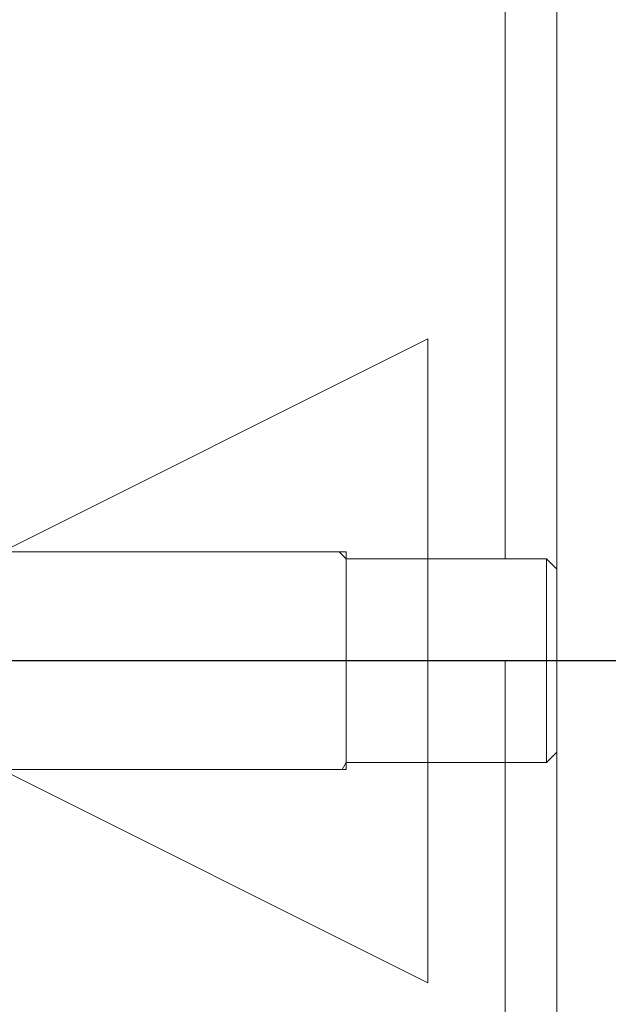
# Model space of a CAD drawing. Header units: millimetres. Extents: x -16331 to -10174, y -4135 to -3584.
# Tile 127 of 256: x -10364.951 to -10364.837, y -3997.356 to -3997.165. Entities that reach past the tile are written whole.
import ezdxf

# ---------------------------------------------------------------- set-up
doc = ezdxf.new("R2010")
doc.units = ezdxf.units.MM
for name, color, linetype, lineweight in [('AF-Peça de utilização', 152, 'Continuous', 18), ('I-WALL', 7, 'Continuous', 5), ('IFC-IfcFlowTerminal-Contorno', 250, 'Continuous', 5), ('IFC-IfcWall-Contorno', 250, 'Continuous', 5), ('IFC-IfcWallStandardCase-Contorno', 250, 'Continuous', 5)]:
    doc.layers.add(name, color=color, linetype=linetype, lineweight=lineweight)
doc.layers.add('P-SANR-FIXT', color=7, linetype='Continuous')
doc.layers.add('Simbolos', color=7, linetype='Continuous')

msp = doc.modelspace()

# ---------------------------------------------------------------- linework, layer by layer
at = {"layer": 'AF-Peça de utilização'}
for p, q in [((-10364.87209, -3997.22733), (-10364.99709, -3997.28983)), ((-10364.87209, -3997.35233), (-10364.87209, -3997.22733)), ((-10364.74709, -3997.28983), (-10364.99709, -3997.28983)), ((-10364.99709, -3997.28983), (-10364.87209, -3997.35233))]:
    msp.add_line(p, q, dxfattribs=at)
at = {"layer": 'I-WALL', "lineweight": 5}
msp.add_line((-10364.84709, -3996.28984), (-10364.84709, -3998.20984), dxfattribs=at)
at = {"layer": 'IFC-IfcFlowTerminal-Contorno', "lineweight": 5}
for p, q in [((-10364.88795, -3997.26869), (-10364.97027, -3997.26869)), ((-10364.88795, -3997.26941), (-10364.88795, -3997.26869)), ((-10364.88795, -3997.27007), (-10364.88795, -3997.26941)), ((-10364.88795, -3997.27152), (-10364.88795, -3997.27007)), ((-10364.88795, -3997.27007), (-10364.88795, -3997.27586)), ((-10364.85709, -3997.27007), (-10364.88795, -3997.27007)), ((-10364.84909, -3997.27007), (-10364.85709, -3997.27007)), ((-10364.84909, -3997.27586), (-10364.84909, -3997.27007)), ((-10364.88795, -3997.27488), (-10364.88795, -3997.27152)), ((-10364.88795, -3997.27926), (-10364.88795, -3997.27488)), ((-10364.88795, -3997.27586), (-10364.88795, -3997.28983)), ((-10364.84909, -3997.28983), (-10364.84909, -3997.27586)), ((-10364.88795, -3997.28435), (-10364.88795, -3997.27926)), ((-10364.88795, -3997.28982), (-10364.88795, -3997.28435)), ((-10364.88795, -3997.29529), (-10364.88795, -3997.28982)), ((-10364.88795, -3997.28983), (-10364.87824, -3997.28983)), ((-10364.88795, -3997.28983), (-10364.88795, -3997.3038)), ((-10364.87824, -3997.28983), (-10364.88795, -3997.28983)), ((-10364.87824, -3997.28983), (-10364.86852, -3997.28983)), ((-10364.86852, -3997.28983), (-10364.87824, -3997.28983)), ((-10364.86852, -3997.28983), (-10364.85709, -3997.28983)), ((-10364.85881, -3997.28983), (-10364.86852, -3997.28983)), ((-10364.85709, -3997.28983), (-10364.85881, -3997.28983)), ((-10364.85709, -3997.28983), (-10364.84909, -3997.28983)), ((-10364.88795, -3997.29606), (-10364.88795, -3997.29529)), ((-10364.88795, -3997.30039), (-10364.88795, -3997.29606)), ((-10364.88795, -3997.30476), (-10364.88795, -3997.30039)), ((-10364.88795, -3997.3038), (-10364.88795, -3997.30959)), ((-10364.88795, -3997.30812), (-10364.88795, -3997.30476)), ((-10364.88795, -3997.30959), (-10364.88795, -3997.30812)), ((-10364.88795, -3997.31023), (-10364.88795, -3997.30959)), ((-10364.88795, -3997.30959), (-10364.85709, -3997.30959)), ((-10364.88795, -3997.31095), (-10364.88795, -3997.31023)), ((-10364.9736, -3997.31095), (-10364.88795, -3997.31095))]:
    msp.add_line(p, q, dxfattribs=at)
at = {"layer": 'IFC-IfcWall-Contorno', "lineweight": 5}
msp.add_line((-10364.84709, -3996.28983), (-10364.84709, -3997.88983), dxfattribs=at)
at = {"layer": 'IFC-IfcWallStandardCase-Contorno', "lineweight": 5}
for p, q in [((-10364.85709, -3996.28983), (-10364.85709, -3997.27007)), ((-10364.84709, -3997.28983), (-10364.84709, -3996.28983)), ((-10364.85709, -3997.28983), (-10364.85709, -3997.30959)), ((-10364.84709, -3997.88983), (-10364.84709, -3997.28983)), ((-10364.85709, -3997.30959), (-10364.85709, -3997.88983))]:
    msp.add_line(p, q, dxfattribs=at)
at = {"layer": 'P-SANR-FIXT', "lineweight": 5}
for p, q in [((-10364.96491, -3997.26869), (-10364.88932, -3997.26869)), ((-10364.88795, -3997.26869), (-10364.96457, -3997.26869)), ((-10364.88932, -3997.26869), (-10364.88795, -3997.27006)), ((-10364.88795, -3997.2687), (-10364.88932, -3997.2687)), ((-10364.88795, -3997.26869), (-10364.88795, -3997.31094)), ((-10364.88795, -3997.26942), (-10364.88795, -3997.2687)), ((-10364.88795, -3997.27006), (-10364.84909, -3997.27006)), ((-10364.84909, -3997.27006), (-10364.88795, -3997.27006)), ((-10364.84909, -3997.27006), (-10364.84709, -3997.27206)), ((-10364.84909, -3997.27006), (-10364.84709, -3997.27206)), ((-10364.84909, -3997.30957), (-10364.84909, -3997.27006)), ((-10364.84709, -3997.30757), (-10364.84909, -3997.30957)), ((-10364.84709, -3997.30757), (-10364.84909, -3997.30957)), ((-10364.88795, -3997.30957), (-10364.88874, -3997.31094)), ((-10364.84909, -3997.30957), (-10364.88795, -3997.30957)), ((-10364.88795, -3997.30957), (-10364.84909, -3997.30957)), ((-10364.88874, -3997.31094), (-10364.96457, -3997.31094)), ((-10364.96457, -3997.31094), (-10364.88795, -3997.31094))]:
    msp.add_line(p, q, dxfattribs=at)
at = {"layer": 'Simbolos'}
msp.add_line((-10364.74709, -3997.28983), (-10364.96669, -3997.28983), dxfattribs=at)

doc.saveas('drawing.dxf')
